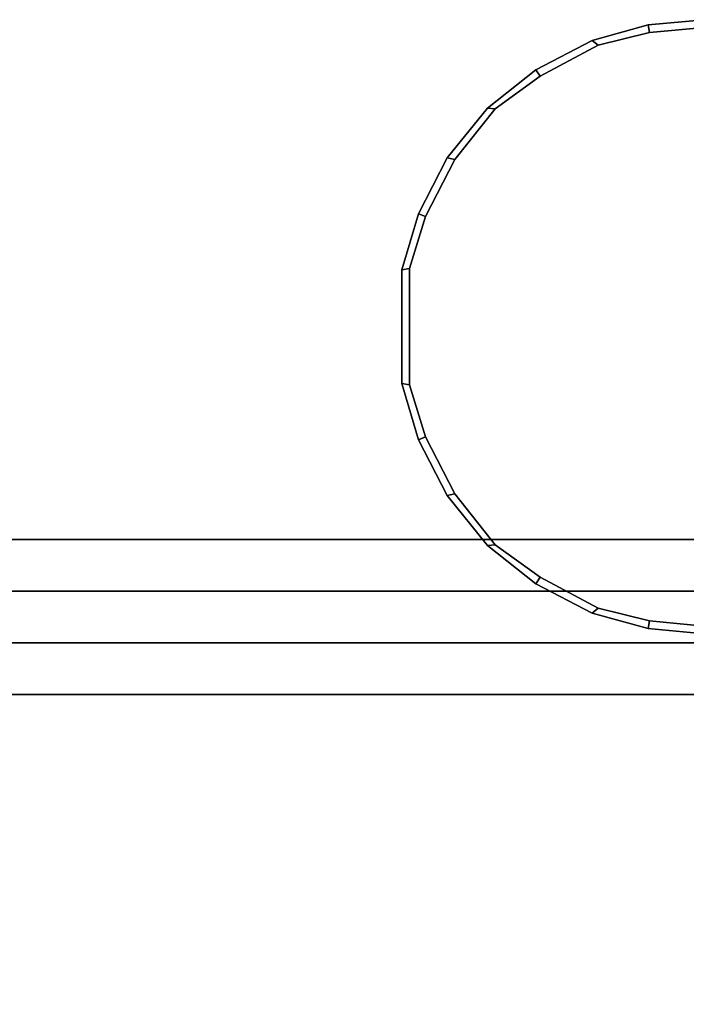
# Model space of a CAD drawing. Header units: inches. Extents: x 82 to 767, y -5 to 263.
# Tile 242 of 256: x 758.695 to 759.203, y 196.51 to 197.262. Entities that reach past the tile are written whole.
import ezdxf
from ezdxf.enums import TextEntityAlignment as Align

# ---------------------------------------------------------------- set-up
doc = ezdxf.new("R2010")
doc.units = ezdxf.units.IN
doc.header["$MEASUREMENT"] = 0
for name, color, linetype in [('A-FURN-3-COLLECTION-INFINITO-STORAGE-STANCHION-BASE', 251, 'Continuous'), ('A-FURN-3-COLLECTION-INFINITO-STORAGE-STANCHION-MAIN', 33, 'Continuous'), ('A-FURN-HAWORTH-ATT', 7, 'Continuous')]:
    doc.layers.add(name, color=color, linetype=linetype)
doc.styles.get("Standard").update_dxf_attribs({"font": 'arial.ttf'})

# ---------------------------------------------------------------- blocks, each defined once
blk = doc.blocks.new('HCCS-IWBC-F2-3D-3')
at = {"layer": 'A-FURN-3-COLLECTION-INFINITO-STORAGE-STANCHION-BASE'}
for points in [[(-0.59055, 5.41064, 1.86856), (-0.55118, 5.41064, 1.82919), (-0.55118, -5.5829, 1.82918), (-0.59055, -5.5829, 1.86855)], [(-0.55118, 5.41064, 2.02604), (-0.59055, 5.41064, 1.98667), (-0.59055, -5.5829, 1.98666), (-0.55118, -5.5829, 2.02603)], [(-0.59055, 5.41064, 1.98667), (-0.59055, 5.41064, 1.86856), (-0.59055, -5.5829, 1.86855), (-0.59055, -5.5829, 1.98666)], [(-0.55118, 5.41064, 1.82919), (0.55118, 5.41064, 1.82919), (0.55118, -5.5829, 1.82918), (-0.55118, -5.5829, 1.82918)], [(-0.13841, 5.41064, 2.02604), (-0.55118, 5.41064, 2.02604), (-0.55118, -5.5829, 2.02603), (-0.13841, -5.5829, 2.02603)], [(-0.47244, -5.1256, 2.02603), (-0.51181, -5.1256, 2.0654), (-0.5118, 5.03189, 2.06541), (-0.47243, 5.03189, 2.02604)], [(0.47244, -5.1256, 2.02603), (-0.47244, -5.1256, 2.02603), (-0.47243, 5.03189, 2.02604), (0.47243, 5.03189, 2.02604)], [(-0.47244, -0.08096, 6.14022), (-0.51181, -0.00748, 6.1599), (-0.51181, -5.1256, 3.1844), (-0.47244, -5.13086, 3.22681)], [(0.47244, -0.08096, 6.14022), (-0.47244, -0.08096, 6.14022), (-0.47244, -5.13086, 3.22681), (0.47244, -5.13086, 3.22681)]]:
    blk.add_3dface(points, dxfattribs=at)
for points, invisible_edges in [([(-0.5118, 3.85078, 6.26046), (-0.5118, 5.03189, 3.19956), (-0.51181, -5.1256, 3.1844), (-0.51181, -0.00748, 6.1599)], 10), ([(-0.5118, 5.03189, 3.19956), (-0.5118, 5.03189, 2.06541), (-0.51181, -5.1256, 2.0654), (-0.51181, -5.1256, 3.1844)], 8)]:
    blk.add_3dface(points, dxfattribs=dict(at, invisible_edges=invisible_edges))
at = {"layer": 'A-FURN-3-COLLECTION-INFINITO-STORAGE-STANCHION-MAIN', "invisible_edges": 10}
for points in [[(-0.98137, -0.16296, 89.4364), (-0.97753, -0.20448, 89.4364), (-0.5285, -0.20448, 89.4364), (-0.52465, -0.16296, 89.4364)], [(-0.52465, -0.16296, 2.82212), (-0.5285, -0.20448, 2.82212), (-0.97753, -0.20448, 2.82212), (-0.98137, -0.16296, 2.82212)], [(-0.97753, -0.20448, 89.4364), (-0.96784, -0.24368, 89.4364), (-0.53818, -0.24368, 89.4364), (-0.5285, -0.20448, 89.4364)], [(-0.5285, -0.20448, 2.82212), (-0.53818, -0.24368, 2.82212), (-0.96784, -0.24368, 2.82212), (-0.97753, -0.20448, 2.82212)], [(-0.96784, -0.24368, 89.4364), (-0.94412, -0.28788, 89.4364), (-0.5619, -0.28788, 89.4364), (-0.53818, -0.24368, 89.4364)], [(-0.53818, -0.24368, 2.82212), (-0.5619, -0.28788, 2.82212), (-0.94412, -0.28788, 2.82212), (-0.96784, -0.24368, 2.82212)], [(-0.94412, -0.28788, 89.4364), (-0.91937, -0.32215, 89.4364), (-0.58666, -0.32215, 89.4364), (-0.5619, -0.28788, 89.4364)], [(-0.5619, -0.28788, 2.82212), (-0.58666, -0.32215, 2.82212), (-0.91937, -0.32215, 2.82212), (-0.94412, -0.28788, 2.82212)], [(-0.91937, -0.32215, 89.4364), (-0.88051, -0.353, 89.4364), (-0.62551, -0.353, 89.4364), (-0.58666, -0.32215, 89.4364)], [(-0.58666, -0.32215, 2.82212), (-0.62551, -0.353, 2.82212), (-0.88051, -0.353, 2.82212), (-0.91937, -0.32215, 2.82212)], [(-0.88051, -0.353, 89.4364), (-0.83705, -0.37524, 89.4364), (-0.66897, -0.37524, 89.4364), (-0.62551, -0.353, 89.4364)], [(-0.62551, -0.353, 2.82212), (-0.66897, -0.37524, 2.82212), (-0.83705, -0.37524, 2.82212), (-0.88051, -0.353, 2.82212)], [(-0.83705, -0.37524, 89.4364), (-0.79736, -0.38748, 89.4364), (-0.70867, -0.38748, 89.4364), (-0.66897, -0.37524, 89.4364)], [(-0.66897, -0.37524, 2.82212), (-0.70867, -0.38748, 2.82212), (-0.79736, -0.38748, 2.82212), (-0.83705, -0.37524, 2.82212)]]:
    blk.add_3dface(points, dxfattribs=at)
at = {"layer": 'A-FURN-HAWORTH-ATT', "flags": 1}
for tag, p in [('HAWMC', (0, 0)), ('HAWMC', (0, 0)), ('HAWPN', (0, -0.16667)), ('HAWPN', (0, -0.16667)), ('HAWSN', (0, -0.33333)), ('HAWSN', (0, -0.33333))]:
    blk.add_attdef(tag, text='', height=0.1, dxfattribs=at).set_placement(p, align=Align.TOP_CENTER)
at = {"layer": 'A-FURN-3-COLLECTION-INFINITO-STORAGE-STANCHION-MAIN'}
mesh = blk.add_polymesh((18, 2), dxfattribs=at)
for k, corner in enumerate([(-0.98137, 1.17366, 89.4364), (-0.98728, 1.173, 89.43444), (-0.98137, -0.16296, 89.4364), (-0.98728, -0.16296, 89.43444), (-0.97753, -0.20448, 89.4364), (-0.98336, -0.20558, 89.43444), (-0.96784, -0.24368, 89.4364), (-0.97145, -0.24835, 89.43444), (-0.94412, -0.28788, 89.4364), (-0.94909, -0.29113, 89.43444), (-0.91937, -0.32215, 89.4364), (-0.91989, -0.32803, 89.43444), (-0.88051, -0.353, 89.4364), (-0.88184, -0.35876, 89.43444), (-0.83705, -0.37524, 89.4364), (-0.83924, -0.38075, 89.43444), (-0.79736, -0.38748, 89.4364), (-0.79634, -0.39329, 89.43444), (-0.70867, -0.38748, 89.4364), (-0.70968, -0.39329, 89.43444), (-0.66897, -0.37524, 89.4364), (-0.66678, -0.38075, 89.43444), (-0.62551, -0.353, 89.4364), (-0.62418, -0.35876, 89.43444), (-0.58666, -0.32215, 89.4364), (-0.58614, -0.32803, 89.43444), (-0.5619, -0.28788, 89.4364), (-0.55694, -0.29113, 89.43444), (-0.53818, -0.24368, 89.4364), (-0.53457, -0.24835, 89.43444), (-0.5285, -0.20448, 89.4364), (-0.52266, -0.20558, 89.43444), (-0.52465, -0.16296, 89.4364), (-0.51875, -0.16296, 89.43444), (-0.52465, 1.17366, 89.4364), (-0.51875, 1.173, 89.43444)]):
    mesh.set_mesh_vertex(divmod(k, 2), corner)
mesh = blk.add_polymesh((18, 2), dxfattribs=at)
for k, corner in enumerate([(-0.98728, 1.173, 2.82409), (-0.98137, 1.17366, 2.82212), (-0.98728, -0.16296, 2.82409), (-0.98137, -0.16296, 2.82212), (-0.98336, -0.20558, 2.82409), (-0.97753, -0.20448, 2.82212), (-0.97145, -0.24835, 2.82409), (-0.96784, -0.24368, 2.82212), (-0.94909, -0.29113, 2.82409), (-0.94412, -0.28788, 2.82212), (-0.91989, -0.32803, 2.82409), (-0.91937, -0.32215, 2.82212), (-0.88184, -0.35876, 2.82409), (-0.88051, -0.353, 2.82212), (-0.83924, -0.38075, 2.82409), (-0.83705, -0.37524, 2.82212), (-0.79634, -0.39329, 2.82409), (-0.79736, -0.38748, 2.82212), (-0.70968, -0.39329, 2.82409), (-0.70867, -0.38748, 2.82212), (-0.66678, -0.38075, 2.82409), (-0.66897, -0.37524, 2.82212), (-0.62418, -0.35876, 2.82409), (-0.62551, -0.353, 2.82212), (-0.58614, -0.32803, 2.82409), (-0.58666, -0.32215, 2.82212), (-0.55694, -0.29113, 2.82409), (-0.5619, -0.28788, 2.82212), (-0.53457, -0.24835, 2.82409), (-0.53818, -0.24368, 2.82212), (-0.52266, -0.20558, 2.82409), (-0.5285, -0.20448, 2.82212), (-0.51875, -0.16296, 2.82409), (-0.52465, -0.16296, 2.82212), (-0.51875, 1.173, 2.82409), (-0.52465, 1.17366, 2.82212)]):
    mesh.set_mesh_vertex(divmod(k, 2), corner)
mesh = blk.add_polymesh((2, 16), dxfattribs=at)
for k, corner in enumerate([(-0.98728, -0.16296, 2.82409), (-0.98336, -0.20558, 2.82409), (-0.97145, -0.24835, 2.82409), (-0.94909, -0.29114, 2.82409), (-0.91989, -0.32803, 2.82409), (-0.88184, -0.35876, 2.82409), (-0.83924, -0.38075, 2.82409), (-0.79634, -0.3933, 2.82409), (-0.70968, -0.3933, 2.82409), (-0.66678, -0.38075, 2.82409), (-0.62418, -0.35876, 2.82409), (-0.58614, -0.32803, 2.82409), (-0.55694, -0.29113, 2.82409), (-0.53457, -0.24835, 2.82409), (-0.52266, -0.20558, 2.82409), (-0.51875, -0.16296, 2.82409), (-0.98728, -0.16296, 89.43444), (-0.98336, -0.20558, 89.43444), (-0.97145, -0.24835, 89.43444), (-0.94909, -0.29114, 89.43444), (-0.91989, -0.32803, 89.43444), (-0.88184, -0.35876, 89.43444), (-0.83924, -0.38075, 89.43444), (-0.79634, -0.3933, 89.43444), (-0.70968, -0.3933, 89.43444), (-0.66678, -0.38075, 89.43444), (-0.62418, -0.35876, 89.43444), (-0.58614, -0.32803, 89.43444), (-0.55694, -0.29113, 89.43444), (-0.53457, -0.24835, 89.43444), (-0.52266, -0.20558, 89.43444), (-0.51875, -0.16296, 89.43444)]):
    mesh.set_mesh_vertex(divmod(k, 16), corner)

msp = doc.modelspace()

# ---------------------------------------------------------------- block references
at = {"rotation": 269.9999999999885}
msp.add_blockref('HCCS-IWBC-F2-3D-3', (759.37994, 196.27443), dxfattribs=at)

doc.saveas('drawing.dxf')
